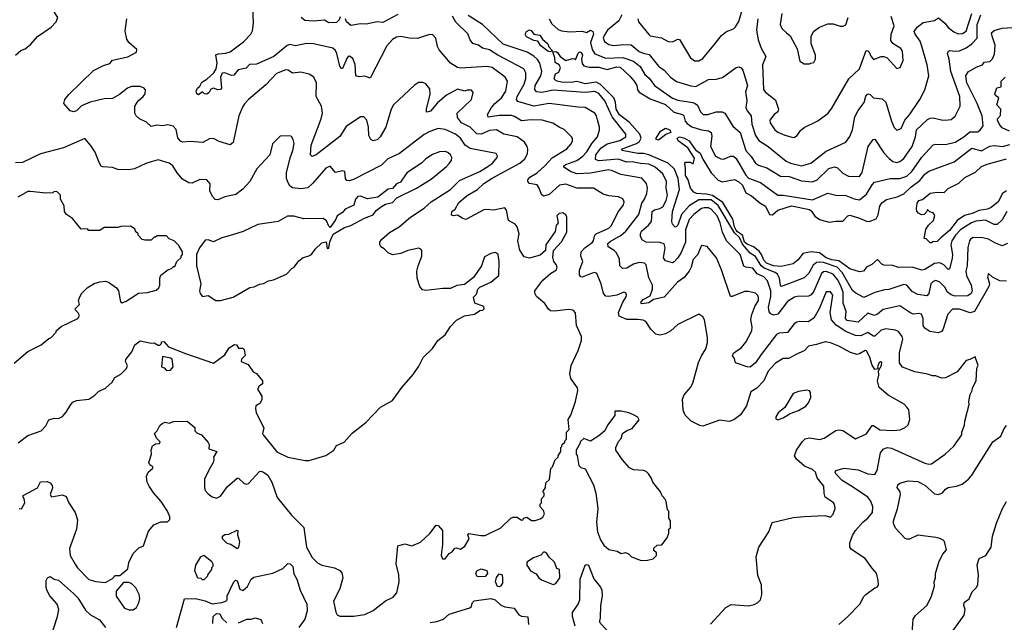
# Model space of a CAD drawing. Extents: x 2239805 to 2396427, y 665731 to 772158.
# Tile 88 of 256: x 2260616 to 2267719, y 719483 to 723829. Entities that reach past the tile are written whole.
import ezdxf

# ---------------------------------------------------------------- set-up
doc = ezdxf.new("R2010")
doc.units = 0

msp = doc.modelspace()

# ---------------------------------------------------------------- linework, layer by layer
at = {"layer": '0CON05XD'}
for points in [[(2260586.4, 723573.6), (2260625, 723607.5), (2260655, 723620), (2260696.4, 723653.6), (2260745, 723707.5), (2260842.5, 723775), (2260880, 723815), (2260890, 723845), (2260869.3, 723879.3), (2260845, 723902.5), (2260775, 723937.5), (2260755, 723967.5), (2260710, 724005), (2260615, 724142.5)], [(2266385, 720800.8), (2266419.7, 720810.3), (2266505, 720866.7), (2266525, 720871.2), (2266555, 720867.5), (2266645, 720807.5), (2266725, 720843.3), (2266765, 720902.5), (2266775, 720902.5), (2266821.7, 720871.7), (2266915, 720866), (2266968.3, 720871.7), (2267005, 720887.5), (2267025, 720907.5), (2267037.5, 720945), (2267030, 721015), (2267015.9, 721035.9), (2266995.8, 721055.8), (2266882.1, 721122.1), (2266816.9, 721176.9), (2266803.3, 721225), (2266812.9, 721265), (2266812.5, 721297.5), (2266833.3, 721335), (2266835, 721360), (2266825, 721362.5), (2266815, 721352.5), (2266803.3, 721325), (2266808.3, 721311.7), (2266785, 721307.5), (2266762.4, 721342.4), (2266748.9, 721395), (2266725, 721442), (2266715, 721444), (2266675, 721418.6), (2266655, 721415.6), (2266610.2, 721430.2), (2266525, 721476), (2266465, 721500), (2266426.7, 721506.7), (2266365, 721486), (2266305.7, 721474.3), (2266275, 721441.2), (2266214.4, 721415.6), (2266165, 721385.8), (2266125, 721386.2), (2266068.3, 721351.7), (2266015.8, 721295), (2265984.5, 721225.5), (2265935, 721171.2), (2265891.2, 721145), (2265860, 721045), (2265815, 720980), (2265767.3, 720942.7), (2265735, 720932), (2265665, 720941.2), (2265545, 720898.8), (2265522.3, 720902.3), (2265460, 720935), (2265417, 720977), (2265403.6, 721013.6), (2265397, 721093), (2265410, 721125), (2265455, 721177.5), (2265471.7, 721208.3), (2265512.4, 721357.6), (2265534, 721405), (2265566.2, 721455), (2265578, 721502), (2265577.7, 721537.7), (2265556.2, 721665), (2265545, 721687.5), (2265515, 721706.7), (2265365, 721630), (2265313.6, 721586.4), (2265276.1, 721563.9), (2265235, 721553.3), (2265205, 721562.5), (2265168.3, 721598.3), (2265132.7, 721652.7), (2265115, 721662.5), (2265075, 721668.2), (2264996.6, 721666.6), (2264940.7, 721690.7), (2264936.7, 721716.7), (2264966.9, 721793.1), (2264990.5, 721829.5), (2264994, 721845), (2264988.6, 721858.6), (2264975, 721863.8), (2264925, 721842.9), (2264865, 721832.9), (2264845, 721836), (2264827.5, 721855), (2264810.6, 721925), (2264779.1, 721999.1), (2264765, 722005.8), (2264745, 722002.5), (2264675, 721972.9), (2264665, 721976), (2264655, 721990), (2264655, 722022.5), (2264677.8, 722085), (2264663.1, 722125), (2264666.9, 722155), (2264691.9, 722185), (2264745, 722223.1), (2264755.6, 722235), (2264765.6, 722274.4), (2264775, 722286), (2264865, 722325.7), (2264885, 722344), (2264931.7, 722438.3), (2264972.9, 722495), (2264977.5, 722515), (2264967, 722537), (2264935, 722550.8), (2264865, 722559.2), (2264825, 722570.8), (2264755, 722614), (2264634.2, 722614.2), (2264555, 722644.2), (2264510, 722635), (2264435, 722568), (2264395, 722556.7), (2264379.3, 722569.3), (2264364, 722615), (2264348.1, 722638.1), (2264295, 722648.6), (2264281.7, 722661.7), (2264281.4, 722675), (2264295.4, 722694.6), (2264348.8, 722725), (2264405.6, 722775), (2264457.6, 722832.4), (2264562.4, 722897.6), (2264593.8, 722935), (2264603.8, 722955), (2264603.3, 722975), (2264596.7, 722985), (2264545, 723036.7), (2264506.7, 723055), (2264462.1, 723082.1), (2264385, 723104.4), (2264305, 723107.8), (2264235, 723099.2), (2264185, 723131.9), (2264165, 723138.2), (2264075, 723138.5), (2263995, 723126.7), (2263990, 723145), (2264018.6, 723195), (2264043.1, 723225), (2264092.9, 723265), (2264123.3, 723315), (2264135.8, 723385), (2264118.8, 723415), (2264025, 723484.2), (2263985, 723490.8), (2263795, 723480.8), (2263774.3, 723484.3), (2263723.8, 723515), (2263641.2, 723611.2), (2263630, 723635), (2263618.8, 723695), (2263595, 723723.3), (2263565, 723721.2), (2263487, 723693), (2263425, 723695.7), (2263365, 723708), (2263335, 723704.2), (2263305, 723687.5), (2263265, 723641.2), (2263145, 723407.5), (2263105, 723423.3), (2263065, 723417.5), (2263040, 723425), (2263036.4, 723506.4), (2263018.8, 723548.8), (2262995, 723566.2), (2262985, 723563.8), (2262975, 723550), (2262945, 723477.5), (2262935, 723477.5), (2262924.4, 723495), (2262905, 723586.2), (2262895, 723606.2), (2262875, 723624), (2262735.8, 723655.8), (2262685, 723657.5), (2262605, 723641.9), (2262565, 723650), (2262545, 723644), (2262448.8, 723565), (2262325, 723508), (2262273, 723507), (2262249.5, 723480.5), (2262193.1, 723466.9), (2262160, 723430), (2262145, 723428), (2262095, 723446), (2262076.2, 723443.8), (2262063.9, 723413.9), (2262071.2, 723335), (2262063.9, 723326.1), (2262045, 723324), (2262013.6, 723336.4), (2261995, 723327.5), (2261982.5, 723305), (2261965, 723293.3), (2261950, 723295), (2261935, 723310), (2261905, 723287.5), (2261893.9, 723293.9), (2261890, 723315), (2261897.5, 723335), (2261915, 723350), (2261930.3, 723379.7), (2261965, 723400), (2262017.5, 723445), (2262032.5, 723475), (2262040, 723515), (2262030, 723575), (2262047, 723583), (2262103, 723587), (2262135, 723596.7), (2262231.2, 723668.8), (2262283.3, 723725), (2262295, 723750), (2262303.8, 723805), (2262296, 723975)], [(2265624.3, 723645.7), (2265678.8, 723715), (2265715, 723743.8), (2265765, 723763.8), (2265781.2, 723778.8), (2265803, 723817), (2265832, 723915)], [(2262928.9, 723851.1), (2262920.9, 723829.1), (2262901.3, 723808.7), (2262845.7, 723805.7), (2262815, 723826.7), (2262735, 723819.2), (2262674.1, 723824.1), (2262647.5, 723845)], [(2263345, 723868), (2263235, 723810), (2263195, 723813.3), (2263115, 723796.7), (2263075, 723798.8), (2263005, 723787.5), (2262974.2, 723815), (2262965.7, 723835)], [(2267433.6, 720933.6), (2267466.1, 721053.9), (2267463.8, 721075), (2267473.6, 721126.4), (2267487.5, 721155), (2267490, 721175), (2267517.5, 721225), (2267520, 721315), (2267530, 721335), (2267508.3, 721398.3), (2267471.7, 721378.3), (2267445, 721372.5), (2267379.3, 721290.7), (2267295, 721246.7), (2267265, 721243.3), (2267225, 721260), (2267200.7, 721260.7), (2267165, 721273.3), (2267075, 721290), (2266983.9, 721323.9), (2266963.3, 721355), (2266963.8, 721426.2), (2266987.5, 721525), (2266982, 721545), (2266955, 721581.2), (2266935, 721590.8), (2266865, 721600.5), (2266830.5, 721589.5), (2266785, 721547.5), (2266775, 721547.5), (2266735, 721574.3), (2266685, 721549.5), (2266645, 721551.9), (2266575, 721581.1), (2266505.7, 721625.7), (2266473.5, 721665), (2266462.9, 721717.1), (2266481.7, 721841.7), (2266465, 721866), (2266435, 721866), (2266384.2, 721745), (2266344.4, 721675.6), (2266305, 721649.2), (2266245, 721652), (2266223.2, 721646.8), (2266204, 721635), (2266155, 721572.5), (2266095, 721568.1), (2266075, 721559.4), (2265964.7, 721415.3), (2265925, 721354.2), (2265886, 721324), (2265865, 721325.8), (2265780, 721355), (2265772.5, 721385), (2265757.5, 721405), (2265766.7, 721425), (2265824.4, 721465.6), (2265855, 721504), (2265898.1, 721585), (2265900.6, 721615), (2265890.9, 721665), (2265897, 721703), (2265919.6, 721760.4), (2265945, 721803.8), (2265946.7, 721825), (2265940.9, 721840.9), (2265925, 721856), (2265875, 721868), (2265845, 721870), (2265755, 721832.5), (2265743.6, 721833.6), (2265680, 722025), (2265642.7, 722112.7), (2265575, 722192.5), (2265535, 722200), (2265506.1, 722133.9), (2265475, 722100), (2265460.8, 722045), (2265445.8, 722015), (2265409.7, 721970.3), (2265362.4, 721937.6), (2265265, 721829.2), (2265188, 721812), (2265155, 721786.2), (2265105, 721780), (2265097.5, 721785), (2265100, 721795), (2265115, 721811.2), (2265163.3, 721836.7), (2265180.8, 721885), (2265180.8, 721915), (2265155, 721967.5), (2265135, 722062.5), (2265123.9, 722073.9), (2265085, 722078), (2265045, 722066), (2264995, 722036.2), (2264964.1, 722034.1), (2264946.2, 722055), (2264942.9, 722105), (2264919.7, 722149.7), (2264905, 722165.8), (2264860.5, 722190.5), (2264860, 722215), (2264875, 722230), (2264955.3, 722274.7), (2264990, 722305), (2265082.9, 722425), (2265103.3, 722505), (2265124.3, 722535), (2265140.8, 722575), (2265144.2, 722615), (2265137, 722647), (2265105, 722686.2), (2264953.4, 722713.4), (2264885, 722741.1), (2264864.6, 722745.4), (2264735, 722722.1), (2264635, 722718.8), (2264590, 722735), (2264541.2, 722765), (2264542, 722775), (2264556.2, 722785), (2264636, 722815), (2264678.6, 722845), (2264706.7, 722876.7), (2264743, 722937), (2264784.3, 722985), (2264799.2, 723035), (2264799.2, 723055), (2264784, 723106), (2264778.1, 723135), (2264766, 723155), (2264695, 723197.1), (2264645, 723198.1), (2264435, 723225.6), (2264325, 723205.5), (2264208.6, 723238.6), (2264199.2, 723255), (2264204.5, 723275), (2264254.7, 723365.3), (2264268.2, 723405), (2264268.1, 723445), (2264252.5, 723475), (2264065, 723572.7), (2264005, 723611.9), (2263955, 723624.4), (2263925, 723645.7), (2263885, 723657.5), (2263865, 723683.8), (2263847.8, 723727.8), (2263761.4, 723811.4), (2263738.5, 723855)], [(2267473.6, 721716.4), (2267395, 721742.5), (2267345, 721742), (2267311.4, 721705), (2267275, 721592.5), (2267265, 721580), (2267245, 721572), (2267181.7, 721581.7), (2267146, 721605), (2267134, 721625), (2267134, 721675), (2267122.5, 721705), (2267105, 721711.2), (2267065, 721706.2), (2267045, 721712.5), (2266965, 721766.9), (2266845, 721740), (2266805, 721706), (2266783, 721697), (2266735, 721711.9), (2266665, 721647.1), (2266585, 721660.8), (2266572.5, 721675), (2266578.8, 721725), (2266555.6, 721785), (2266555.9, 721865), (2266538, 721915), (2266515, 721956.7), (2266485, 721993.3), (2266435, 722014.5), (2266415, 722011.1), (2266400.8, 721999.2), (2266345, 721870.8), (2266325, 721845.8), (2266306.2, 721836.2), (2266225, 721834.2), (2266205, 721827.5), (2266155, 721797.1), (2266085, 721706), (2266055, 721699.2), (2266035, 721708), (2266023.6, 721723.6), (2266018.5, 721755), (2266036, 721834), (2266035.4, 721874.6), (2266010.5, 721945), (2265985, 721974.5), (2265937.3, 721997.3), (2265905, 722037.8), (2265853.8, 722043.8), (2265841.1, 722051.1), (2265814.4, 722135), (2265714.4, 722235), (2265687, 722297), (2265670, 722365), (2265646.7, 722415), (2265605, 722461.9), (2265585, 722471.5), (2265555, 722473.6), (2265535, 722467.3), (2265479.4, 722425), (2265445, 722389.2), (2265418.1, 722315), (2265418.9, 722225), (2265385.4, 722145), (2265360.8, 722109.2), (2265337.5, 722082.5), (2265325, 722076.7), (2265275, 722090.6), (2265260.9, 722110.9), (2265273.3, 722185), (2265265, 722212.5), (2265235, 722222.5), (2265136.7, 722225), (2265110.2, 722240.2), (2265094.2, 722265), (2265094.3, 722285), (2265102.9, 722305), (2265152.2, 722347.8), (2265173.1, 722375), (2265180, 722445), (2265195, 722457.8), (2265235, 722467.5), (2265255, 722480.8), (2265280.9, 722525), (2265289.1, 722565), (2265280, 722615), (2265281.4, 722661.4), (2265255, 722717.5), (2265201.1, 722765), (2265155, 722787.5), (2265095, 722792), (2265035, 722804.6), (2264995, 722801.8), (2264934, 722824), (2264795, 722812.2), (2264770.9, 722820.9), (2264772.1, 722855), (2264807.7, 722902.3), (2264855, 722933.3), (2264945, 722957.7), (2264988, 722985), (2264989.2, 723005), (2264889.1, 723129.1), (2264838.5, 723245), (2264795, 723296.4), (2264765, 723312.1), (2264695, 723304.6), (2264465, 723320.3), (2264383.8, 723303.8), (2264345, 723310), (2264332.2, 723325), (2264335.4, 723355), (2264375, 723424), (2264382.5, 723455), (2264369.5, 723515), (2264352.4, 723542.4), (2264325, 723567.5), (2264276, 723595), (2264104, 723654), (2263955.8, 723795), (2263850.7, 723859.3)], [(2264435.3, 723835.3), (2264455, 723800), (2264499.8, 723759.8), (2264525, 723750), (2264585, 723741.5), (2264675, 723746.7), (2264705, 723736.7), (2264735, 723754), (2264751.2, 723745), (2264755.5, 723725), (2264732.9, 723665), (2264745, 723614), (2264765, 723583.3), (2264845, 723552.3), (2264966.4, 723556.4), (2265045, 723529.6), (2265091.5, 723491.5), (2265127.1, 723435), (2265157, 723407), (2265195, 723354.2), (2265325, 723264.5), (2265365, 723249.4), (2265472.7, 723232.7), (2265490, 723225), (2265505, 723213.3), (2265528, 723165), (2265546.1, 723146.1), (2265580, 723145), (2265640, 723165), (2265685, 723164.2), (2265703.8, 723155), (2265760.6, 723060.6), (2265814.4, 723015), (2265855.4, 722885.4), (2265893, 722843), (2265925, 722794), (2265945, 722781.4), (2266005, 722761.4), (2266105, 722700.6), (2266167.4, 722697.4), (2266255, 722667.5), (2266335, 722659.4), (2266370, 722675), (2266452.7, 722757.3), (2266495, 722769.4), (2266515, 722760.8), (2266555, 722722), (2266595, 722700), (2266675, 722698), (2266695, 722727.5), (2266736, 722915), (2266773.3, 722965), (2266785, 722968.8), (2266850.2, 722870.2), (2266889.1, 722829.1), (2266915, 722805.7), (2266945, 722800.6), (2266965, 722807.1), (2266995, 722829.2), (2267055.6, 722915), (2267079.5, 722985), (2267086.9, 723035), (2267165, 723110), (2267185, 723120), (2267205, 723120.8), (2267275, 723105.8), (2267315, 723106), (2267335, 723110), (2267365, 723133.3), (2267401.2, 723205), (2267399.4, 723275), (2267332.5, 723455), (2267322.5, 723545), (2267310, 723585), (2267316.4, 723603.6), (2267325, 723608), (2267361.9, 723601.9), (2267395, 723605.6), (2267443, 723627), (2267485, 723655.7), (2267524.6, 723695.4), (2267524.6, 723794.6), (2267550.3, 723865)], [(2264960, 723865), (2264937.7, 723822.3), (2264856.9, 723755), (2264833.3, 723715), (2264825.7, 723695), (2264835, 723672), (2264865, 723651.4), (2264903.2, 723643.2), (2264975, 723651.4), (2265027.5, 723647.5), (2265085, 723600.6), (2265115, 723586.9), (2265157.6, 723577.6), (2265225, 723494.3), (2265265.5, 723465.5), (2265312, 723415), (2265355, 723382.9), (2265457.5, 723352.5), (2265495, 723347.5), (2265585, 723398), (2265639.5, 723400.5), (2265687.3, 723412.7), (2265785, 723484), (2265805, 723490), (2265821.4, 723481.4), (2265832.5, 723465), (2265866.2, 723355), (2265852, 723308), (2265862.2, 723245), (2265855.6, 723195), (2265865, 723172), (2265894.2, 723135), (2265898.5, 723075), (2265924.6, 722994.6), (2265947.5, 722957.5), (2266015, 722915.6), (2266145, 722810), (2266176.7, 722795), (2266255, 722775.6), (2266323.3, 722795), (2266435, 722880.8), (2266575, 722946.7), (2266605, 722987.5), (2266624, 723035), (2266640.3, 723129.7), (2266664, 723175), (2266707.4, 723232.6), (2266721.1, 723278.9), (2266735, 723293.8), (2266750.5, 723290.5), (2266776.1, 723266.1), (2266837.9, 723257.9), (2266865.5, 723235.5), (2266905, 723097.5), (2266925, 723052.5), (2266945, 723032.5), (2266976.1, 723043.9), (2267000.8, 723105), (2267035, 723144), (2267110.8, 723255), (2267145.5, 723324.5), (2267174, 723425), (2267162, 723505), (2267122.9, 723645), (2267112.5, 723675), (2267076.2, 723725), (2267068.8, 723745), (2267090, 723775), (2267135, 723810), (2267215, 723823.8), (2267245, 723843.3), (2267289.2, 723805), (2267313.4, 723773.4), (2267355, 723742), (2267387, 723727), (2267418.8, 723728.8), (2267445, 723746.2), (2267485.5, 723875)], [(2265940, 723835), (2265931.9, 723755), (2265944.4, 723685), (2265964.2, 723625), (2265998, 723565), (2265975.8, 723504.2), (2265983.1, 723325), (2265995, 723309.2), (2266069.3, 723249.3), (2266091.2, 723185), (2266086.2, 723165), (2266060, 723145), (2266028, 723105), (2266030, 723085), (2266063.8, 723035), (2266085, 723018.8), (2266135, 722996.2), (2266195, 722978.8), (2266205, 722981.2), (2266225, 722993.8), (2266249.7, 723030.3), (2266275, 723051.2), (2266375, 723100), (2266447.5, 723155), (2266475, 723192.5), (2266597.7, 723402.3), (2266675.7, 723475), (2266722.7, 723607.3), (2266735, 723606), (2266745, 723596), (2266755.8, 723565.8), (2266775, 723543.3), (2266830, 723565), (2266850, 723565), (2266875, 723553.3), (2266945, 723477.5), (2266967.5, 723485), (2266988.8, 723535), (2266985, 723602.5), (2266972.7, 723622.7), (2266915, 723658.8), (2266900.5, 723680.5), (2266902, 723725), (2266925.8, 723785), (2266902.3, 723852.3)], [(2266114.2, 723875), (2266101.2, 723795), (2266113.3, 723765), (2266147.5, 723735)], [(2266147.5, 723735), (2266175, 723712.5), (2266225, 723620), (2266245, 723530), (2266275, 723510), (2266315, 723510), (2266323, 723517), (2266345, 723520), (2266356.4, 723543.6), (2266357, 723573), (2266326.2, 723655), (2266327, 723707), (2266343.3, 723745), (2266385, 723776.7), (2266445, 723800), (2266485, 723800), (2266535, 723783.3), (2266556.4, 723783.6), (2266575, 723792.5), (2266592.5, 723845)], [(2262552.5, 723465), (2262535, 723468.8), (2262467.6, 723442.4), (2262391.2, 723358.8), (2262266.2, 723255), (2262238.3, 723221.7), (2262222.1, 723197.9), (2262196, 723135), (2262155.7, 722944.3), (2262135, 722926.2), (2262055, 722951.2), (2262015, 722973.3), (2261985, 722970), (2261936.1, 722943.9), (2261845, 722950), (2261790, 722945), (2261775, 722952.5), (2261757.7, 722977.7), (2261745, 723037.5), (2261722.7, 723062.7), (2261685, 723070.8), (2261645, 723064), (2261605, 723068), (2261565, 723060), (2261530.7, 723090.7), (2261480, 723115), (2261457, 723137), (2261447.5, 723155), (2261447.5, 723205), (2261470, 723245), (2261505.7, 723274.3), (2261520, 723295), (2261523.6, 723323.6), (2261515, 723336.2), (2261485, 723348.6), (2261423.4, 723346.6), (2261393.3, 723335), (2261335, 723290), (2261285, 723260), (2261225, 723257.5), (2261125, 723234), (2261061.7, 723208.3), (2261025, 723172.5), (2261005, 723166), (2260981.2, 723171.2), (2260933.8, 723223.8), (2260941.2, 723255), (2260970.3, 723289.7), (2261147.5, 723462.5), (2261220.5, 723499.5), (2261265, 723513.3), (2261285, 723536.7), (2261395, 723561.2), (2261457.5, 723595), (2261460, 723615), (2261402.5, 723665), (2261389.3, 723689.3), (2261377, 723747), (2261390, 723835)], [(2267741.2, 722215), (2267705, 722198.8), (2267655, 722217.1), (2267605, 722245.7), (2267565, 722257.1), (2267495, 722257.5), (2267475, 722246.2), (2267468, 722235), (2267456.1, 722186.1), (2267451.4, 722055), (2267441.1, 722015), (2267445.7, 721985), (2267479.5, 721915), (2267487.1, 721875), (2267481.4, 721855), (2267455, 721837.1), (2267365, 721836.4), (2267335, 721845.5), (2267309.5, 721865), (2267289.9, 721899.9), (2267255, 721935.7), (2267225, 721949.2), (2267205, 721942), (2267189.2, 721925), (2267175.7, 721854.3), (2267161.2, 721838.8), (2267095, 721846.9), (2267055, 721870), (2267015, 721915.8), (2266995, 721920), (2266885.6, 721884.4), (2266855, 721881.4), (2266785, 721860.8), (2266705, 721826.7), (2266647.9, 721857.9), (2266625, 721877.1), (2266548.8, 722005), (2266514.6, 722045), (2266415, 722077.7), (2266385, 722081.5), (2266365, 722077.3), (2266341.3, 722058.7), (2266309.1, 722000.9), (2266275, 721967.1), (2266112.5, 721905), (2266104.5, 721914.5), (2266098.2, 721965), (2266083.1, 721993.1), (2266065, 722007.1), (2265986.5, 722036.5), (2265965, 722054), (2265925, 722120.4), (2265885.6, 722145.6), (2265830.5, 722210.5), (2265807.8, 722257.8), (2265772.7, 722292.7), (2265655, 722490.3), (2265605, 722530), (2265515, 722529.1), (2265445, 722486.8), (2265390, 722425), (2265362.9, 722347.1), (2265355, 722336.7), (2265343.9, 722333.9), (2265326.2, 722355), (2265320, 722375), (2265324.6, 722445), (2265377.2, 722605), (2265365.8, 722685), (2265340.4, 722750.4), (2265295, 722794.5), (2265154.2, 722854.2), (2265115.2, 722865.2), (2265075, 722864.2), (2264962.5, 722885), (2264956.7, 722895), (2265065, 722937.6), (2265087.9, 722952.1), (2265099.2, 722975), (2265088.8, 723005), (2265015, 723087.6), (2264943.2, 723143.2), (2264920, 723185), (2264913.4, 723235), (2264902.3, 723265), (2264805, 723361.8), (2264775, 723378.2), (2264695, 723367.3), (2264665.3, 723375.3), (2264635, 723382.5), (2264595, 723377.3), (2264525, 723380), (2264492.5, 723385), (2264476.7, 723395), (2264471.2, 723405), (2264482, 723438), (2264505, 723450), (2264517.1, 723485), (2264508.8, 723505), (2264480, 723520), (2264477.5, 723555), (2264461.7, 723598.3), (2264485, 723600), (2264495, 723594), (2264514.4, 723564.4), (2264555, 723536), (2264605, 723550), (2264618.3, 723548.3), (2264625, 723540), (2264645, 723587.5), (2264655, 723596.7), (2264665, 723596.2), (2264675.7, 723575), (2264670, 723545), (2264673.3, 723513.3), (2264686.2, 723496.2), (2264725, 723487.5), (2264795, 723486.9), (2264855, 723470.4), (2264925, 723490), (2264946.9, 723486.9), (2265015.4, 723425.4), (2265048.6, 723385), (2265067.5, 723355), (2265073.4, 723323.4), (2265085, 723306.2), (2265165, 723259.5), (2265275, 723216.9), (2265335, 723163.6), (2265396.7, 723145), (2265407.1, 723135), (2265416.6, 723096.6), (2265431.3, 723081.3), (2265465, 723057.5), (2265535, 723035.5), (2265585, 723028.5), (2265604.4, 723015), (2265609.8, 722990.2), (2265599.2, 722915), (2265635, 722844), (2265675, 722826), (2265695, 722823.8), (2265745, 722844), (2265765, 722845.8), (2265785, 722827.5), (2265855, 722707.5), (2265875, 722685.6), (2265960, 722655), (2266085, 722564), (2266125, 722563.1), (2266335, 722530.9), (2266445, 722578.8), (2266505, 722564.3), (2266575, 722560.8), (2266635, 722537.1), (2266675, 722531.4), (2266725, 722570), (2266765, 722638.8), (2266782.9, 722657.1), (2266896.8, 722683.2), (2266965.4, 722684.6), (2267015, 722701.5), (2267052.2, 722735), (2267125, 722837.5), (2267205, 722926), (2267225, 722932.5), (2267295, 722930), (2267364.4, 722945.6), (2267428, 722985), (2267469.7, 723020.3), (2267525, 723020), (2267545, 723033.8), (2267568, 723065), (2267560, 723135), (2267524.4, 723225), (2267450, 723375), (2267442.5, 723425), (2267457.7, 723452.3), (2267520.3, 723489.7), (2267562.5, 723505), (2267575, 723522.5), (2267615, 723528.8), (2267635, 723546.7), (2267648.3, 723581.7), (2267653.1, 723645), (2267631.5, 723711.5), (2267627.1, 723735), (2267645, 723752.5), (2267702.8, 723767.2), (2267775, 723773.1)], [(2265074.3, 723835), (2265081.2, 723815), (2265155, 723723.3), (2265165, 723714.2), (2265245, 723697.5), (2265295, 723671.4), (2265325, 723670), (2265365, 723690), (2265375, 723686.7), (2265454.2, 723554.2), (2265485, 723533.8), (2265515, 723533.8), (2265545, 723548.8), (2265624.3, 723645.7)], [(2264441.2, 723598.8), (2264425, 723603.1), (2264375, 723640), (2264354, 723674), (2264325, 723680), (2264272.5, 723705), (2264262.5, 723725), (2264273.3, 723745), (2264295, 723756.7), (2264305, 723752.5), (2264325, 723726.2), (2264368.3, 723718.3), (2264388.8, 723688.8), (2264425.6, 723655.6), (2264434.2, 723634.2), (2264460, 723605), (2264455, 723602.5), (2264441.2, 723598.8)], [(2260613, 720303), (2260628.3, 720301.7), (2260652.5, 720345), (2260647, 720377), (2260640, 720385), (2260641.7, 720398.3), (2260745, 720452.5), (2260765, 720496.7), (2260815, 720500), (2260835, 720490), (2260850.7, 720470.7), (2260853, 720453), (2260836.7, 720405), (2260845, 720387.5), (2260925, 720402), (2260951.7, 720391.7), (2260970, 720345), (2261016.2, 720275), (2261032.3, 720222.3), (2261026, 720155), (2260974.4, 720015), (2260980.6, 719965), (2261015, 719903.3), (2261034, 719875), (2261115, 719792.5), (2261165, 719777.5), (2261235, 719770), (2261285, 719800), (2261305, 719820), (2261338.3, 719821.7), (2261395, 719870), (2261402.5, 719915), (2261435, 719980), (2261475, 720020), (2261510, 720035), (2261545, 720140), (2261583.6, 720186.4), (2261635, 720207.5), (2261681.7, 720208.3), (2261700, 720225), (2261700, 720245), (2261682.5, 720285), (2261636.7, 720355), (2261583.3, 720415), (2261550, 720465), (2261536.7, 720495), (2261531.2, 720535), (2261543.3, 720565), (2261576.7, 720595), (2261576.7, 720605), (2261555, 720620), (2261548, 720635), (2261566.7, 720695), (2261563.3, 720725), (2261573.8, 720756.2), (2261595, 720770), (2261625, 720772.5), (2261630, 720785), (2261601.7, 720811.7), (2261587.5, 720845), (2261606.7, 720865), (2261627, 720903), (2261643.9, 720916.1), (2261665, 720926.2), (2261695, 720920), (2261725, 720932.5), (2261823, 720933), (2261878.3, 720888.3), (2261880, 720865), (2261895, 720850), (2261926.4, 720836.4), (2261975, 720780), (2261982.5, 720765), (2261980, 720735), (2262037.5, 720715), (2262013.3, 720675), (2262016.7, 720655), (2262011.2, 720635), (2261983.3, 720585), (2261950, 720515), (2261948, 720455), (2261955, 720433.3), (2261975, 720408.8), (2262005, 720388), (2262035, 720378.8), (2262065, 720393.3), (2262116.1, 720463.9), (2262185, 720523.3), (2262195, 720523.3), (2262235, 720483.3), (2262255, 720480), (2262265.9, 720484.1), (2262345, 720570), (2262355, 720573.3), (2262375, 720566.2), (2262406.2, 720545), (2262435.8, 720495), (2262472.7, 720382.7), (2262576.7, 720255), (2262666, 720166), (2262685.9, 720025.9), (2262725, 719951.2), (2262765, 719911.2), (2262795, 719896.2), (2262885.9, 719875.9), (2262925, 719856.7), (2262940.7, 719840.7), (2262946.7, 719805), (2262926.2, 719725), (2262880, 719635), (2262897, 719557), (2262907, 719537), (2262925, 719527.5), (2263025, 719526.7), (2263105, 719540), (2263165, 719567.5), (2263255, 719637.5), (2263310, 719665), (2263337.5, 719695), (2263352.5, 719775), (2263350, 719825), (2263331.2, 719905), (2263343.3, 720035), (2263395, 720050), (2263445, 720033.8), (2263508.3, 720061.7), (2263575.9, 720124.1), (2263620, 720185), (2263635, 720182.5), (2263666.1, 720146.1), (2263666, 720045), (2263656.4, 719966.4), (2263665, 719940), (2263685, 719940), (2263715, 719980), (2263735, 719992.5), (2263755, 720017.5), (2263765, 720020), (2263795, 720011.2), (2263827, 720033), (2263858.8, 720085), (2263850, 720115), (2263856.7, 720123.3), (2263941.7, 720108.3), (2263975, 720110), (2264086.1, 720163.9), (2264160, 720235), (2264175, 720242.5), (2264205, 720242.5), (2264235, 720220), (2264248.3, 720221.7), (2264250, 720235), (2264275, 720242.5), (2264308.3, 720218.3), (2264335, 720217.5), (2264370.7, 720229.3), (2264389.3, 720240.7), (2264402.5, 720265), (2264395, 720290), (2264370, 720315), (2264370, 720335), (2264380, 720345), (2264380, 720375), (2264400, 720395), (2264400, 720415), (2264390, 720425), (2264410, 720455), (2264411.7, 720488.3), (2264437, 720513), (2264448.3, 720591.7), (2264460, 720605), (2264480, 720655), (2264500, 720675), (2264500, 720685), (2264520, 720715), (2264520, 720745), (2264528.3, 720751.7), (2264530, 720765), (2264548.3, 720781.7), (2264550, 720795), (2264560, 720805), (2264560, 720855), (2264580, 720875), (2264572.5, 720945), (2264591.7, 720978.3), (2264626.7, 721075), (2264642.5, 721155), (2264640, 721175), (2264592.3, 721242.3), (2264583.8, 721275), (2264594.2, 721335.8), (2264645.9, 721444.1), (2264670, 721515), (2264670, 721545), (2264634, 721625), (2264626.7, 721715), (2264610, 721735), (2264575, 721740), (2264475, 721726.7), (2264445, 721730), (2264430.7, 721740.7), (2264405, 721782.5), (2264345, 721832.5), (2264333, 721857), (2264333.3, 721875), (2264390.3, 721949.7), (2264445, 722000), (2264487.5, 722025), (2264493.3, 722045), (2264486.7, 722065), (2264470, 722085), (2264463.3, 722115), (2264467.5, 722165), (2264525, 722227.5), (2264563.6, 722296.4), (2264562.5, 722405), (2264555, 722422.5), (2264535, 722436.7), (2264508.3, 722431.7), (2264490, 722415), (2264500, 722365), (2264486.7, 722345), (2264478.3, 722301.7), (2264411.2, 722205), (2264410, 722165), (2264370, 722130), (2264295, 722108.8), (2264255, 722120), (2264225, 722167.5), (2264210, 722235), (2264220, 722285), (2264206, 722335), (2264191.2, 722355), (2264141.7, 722381.7), (2264128.8, 722455), (2264115, 722473.3), (2264035.9, 722455.9), (2263985, 722460.8), (2263965, 722457.1), (2263835, 722388.6), (2263813.8, 722395), (2263775, 722420), (2263745, 722414), (2263730.7, 722420.7), (2263733.3, 722445), (2263756.4, 722463.6), (2263785, 722511.2), (2263845, 722562), (2263918.8, 722605), (2263965, 722647.5), (2264024.7, 722685.3), (2264224.7, 722795.3), (2264260, 722825), (2264278.3, 722861.7), (2264281.2, 722895), (2264276.2, 722915), (2264256.7, 722945), (2264204.5, 722984.5), (2264107.5, 723005), (2264055, 723034.3), (2264005, 723029.1), (2263945, 723004.4), (2263915, 723005.7), (2263865, 723054.4), (2263802.5, 723085), (2263774.4, 723125), (2263772.9, 723155), (2263876.1, 723253.9), (2263887.5, 723305), (2263875, 723320), (2263845, 723320), (2263827, 723313), (2263775, 723327.5), (2263695, 723286), (2263629.1, 723230.9), (2263579.3, 723170.7), (2263555, 723162.5), (2263550, 723165), (2263550, 723185), (2263577.7, 723292.3), (2263575, 723330), (2263545, 723367.5), (2263525, 723377.5), (2263493, 723377), (2263463.3, 723356.7), (2263313.3, 723215), (2263296.1, 723183.9), (2263258, 723055), (2263216.2, 722985), (2263195, 722963.8), (2263165, 722956.2), (2263150, 722965), (2263133.8, 722995), (2263132.5, 723055), (2263120, 723105), (2263097.7, 723127.7), (2263075, 723128.8), (2262971.1, 723058.9), (2262925, 722986.7), (2262755, 722853.8), (2262725, 722842.5), (2262713.3, 722855), (2262719.2, 722925), (2262791.4, 723115), (2262800.8, 723155), (2262794.2, 723205), (2262755.8, 723275), (2262756.7, 723375), (2262737.5, 723415), (2262705, 723437.5), (2262645, 723450), (2262583.9, 723443.9), (2262552.5, 723465)], [(2267756.2, 723025), (2267705, 723049.2), (2267685, 723072.5), (2267670, 723105), (2267671.2, 723115), (2267692.3, 723137.7), (2267693.6, 723183.6), (2267666, 723215), (2267678.8, 723265), (2267655, 723282.5), (2267650, 723295), (2267665, 723337.5), (2267697.5, 723345), (2267696, 723385), (2267725.6, 723415)], [(2260605, 720777.5), (2260675, 720830), (2260770, 720865), (2260805, 720900), (2260825, 720942.5), (2260863.9, 720956.1), (2260895, 720953.3), (2260925, 720966.7), (2260952.3, 720997.7), (2260983.8, 721055), (2260999.5, 721070.5), (2261025, 721083.3), (2261115, 721093.3), (2261158.3, 721121.7), (2261185, 721147.5), (2261235, 721172.5), (2261282.5, 721215), (2261302.3, 721247.7), (2261345, 721273.3), (2261385.8, 721314.2), (2261392.5, 721335), (2261380, 721365), (2261381.7, 721378.3), (2261425, 721433.3), (2261446.7, 721485), (2261485, 721512.5), (2261565, 721497.5), (2261585, 721500), (2261615, 721482.5), (2261627, 721483), (2261640, 721495), (2261640, 721505), (2261655, 721507.5), (2261689.3, 721469.3), (2261811.5, 721421.5), (2262015, 721351.2), (2262095, 721412.5), (2262127, 721463), (2262165, 721487.5), (2262180, 721485), (2262195, 721460), (2262225, 721460), (2262235, 721450), (2262241.7, 721408.3), (2262215, 721380), (2262212.5, 721365), (2262265, 721342.5), (2262300.7, 721290.7), (2262325, 721277.5), (2262367.5, 721225), (2262367, 721203), (2262343.6, 721186.4), (2262332.5, 721165), (2262362.5, 721115), (2262361.7, 721088.3), (2262349.3, 721060.7), (2262320, 721045), (2262317.5, 721025), (2262322.5, 720995), (2262376.4, 720886.4), (2262368, 720845), (2262371.2, 720835), (2262471.7, 720711.7), (2262550, 720675), (2262675, 720650), (2262705, 720650), (2262825, 720686.7), (2262882.5, 720725), (2262901.7, 720758.3), (2262956.4, 720783.6), (2263015, 720846.7), (2263112.5, 720925), (2263220, 721035), (2263306.4, 721083.6), (2263373.6, 721176.4), (2263455, 721270), (2263495, 721330), (2263527, 721393), (2263593, 721457), (2263632.5, 721515), (2263685, 721557.5), (2263725, 721617.5), (2263768.3, 721661.7), (2263825, 721693.3), (2263897.5, 721705), (2263935, 721732.5), (2263956.4, 721733.6), (2263967, 721743), (2263965, 721760), (2263900, 721785), (2263890.7, 721829.3), (2263910.7, 721849.3), (2263921.2, 721885), (2263935, 721901.2), (2264015, 721936.7), (2264072.5, 721985), (2264076.2, 722085), (2264066.7, 722135), (2264055, 722146.7), (2264045, 722150), (2264015, 722142.5), (2263970, 722120), (2263946.7, 722055), (2263889.5, 721970.5), (2263825, 721918.8), (2263768.8, 721911.2), (2263725, 721890.8), (2263668.6, 721891.4), (2263545, 721875.7), (2263522, 721882), (2263502.5, 721905), (2263484.2, 721965), (2263481.9, 722015), (2263490, 722055), (2263517.5, 722125), (2263517.5, 722165), (2263510, 722175), (2263495, 722182.5), (2263415, 722164.3), (2263365, 722144.2), (2263305, 722133.8), (2263275, 722148), (2263245, 722177.5), (2263220.7, 722190.7), (2263213.3, 722205), (2263213.8, 722225), (2263226.7, 722245), (2263283.8, 722295), (2263354.5, 722335.5), (2263435.8, 722405), (2263535, 722470), (2263585, 722516), (2263724.5, 722605.5), (2263789.3, 722670.7), (2263935, 722734.5), (2264000, 722775), (2264028, 722795), (2264060, 722835), (2264063.3, 722845), (2264052.5, 722865), (2263865, 722900.9), (2263828.9, 722925), (2263795.7, 722975), (2263760.8, 723005), (2263685, 723038.6), (2263635, 723044), (2263575, 723024), (2263535, 723002), (2263355, 722864.3), (2263271.2, 722825), (2263225, 722781.4), (2263025, 722678), (2262995, 722666.2), (2262975, 722670), (2262966.7, 722685), (2262962.5, 722735), (2262945, 722738.8), (2262895, 722726.2), (2262855, 722772), (2262825, 722757.5), (2262730.4, 722649.6), (2262695, 722616.9), (2262645, 722608.5), (2262585, 722617.8), (2262565, 722631.9), (2262551.9, 722651.9), (2262540.8, 722685), (2262541.8, 722725), (2262567.6, 722832.4), (2262587.5, 722885), (2262596.1, 722936.1), (2262590, 722965), (2262576.4, 722986.4), (2262565, 722992.5), (2262495, 722990), (2262440, 722935), (2262420, 722855), (2262326.2, 722755), (2262275, 722663.3), (2262225, 722606.7), (2262175, 722568.8), (2262095, 722551.2), (2262045, 722530), (2262025, 722533.8), (2262006, 722555), (2261988.8, 722595), (2261991.2, 722645), (2261965, 722673.8), (2261915, 722675.8), (2261859.3, 722650.7), (2261835, 722653.8), (2261790.3, 722680.3), (2261752, 722725), (2261721.2, 722775), (2261695, 722793.8), (2261615, 722818.8), (2261565, 722804), (2261525, 722792.5), (2261445, 722753.8), (2261403.9, 722746.1), (2261325, 722750), (2261285, 722763.3), (2261215, 722767.5), (2261203.6, 722773.6), (2261189.3, 722799.3), (2261160, 722875), (2261127.5, 722925), (2261085, 722972.5), (2260932.5, 722905), (2260765, 722861.2), (2260635, 722800), (2260585, 722796.7)], [(2265225, 722960), (2265206.7, 722965), (2265208.8, 722975), (2265240, 723025), (2265275, 723047.1), (2265305.7, 723035), (2265313.3, 723015), (2265277.8, 723002.2), (2265225, 722960)], [(2267737.1, 722445), (2267703, 722387), (2267666.8, 722353.2), (2267645, 722353.3), (2267584.4, 722384.4), (2267513.7, 722376.3), (2267483.1, 722365), (2267405, 722317.1), (2267366.5, 722275), (2267341.5, 722235), (2267333.6, 722205), (2267345.5, 722135), (2267343.4, 722106.6), (2267325, 722032.5), (2267315, 722026.7), (2267282.4, 722062.4), (2267255, 722076.9), (2267215, 722071.1), (2267145, 722028.1), (2267125, 722021.9), (2267055, 722043.5), (2266955, 722042.7), (2266914.3, 722055.7), (2266850, 722060), (2266835, 722066.2), (2266805, 722098.8), (2266763.8, 722065), (2266724.4, 722045.6), (2266704.2, 722015.8), (2266675, 722010), (2266605, 722032.2), (2266525, 722090.6), (2266475, 722098.1), (2266435, 722112.9), (2266385, 722146.9), (2266325.6, 722154.4), (2266265, 722142), (2266232, 722098), (2266195, 722068.8), (2266110.2, 722049.8), (2266055, 722055.2), (2266003.7, 722073.7), (2265985, 722094.6), (2265967, 722137), (2265949.9, 722159.9), (2265911, 722191), (2265865, 722209.4), (2265844.9, 722225), (2265831, 722275), (2265795, 722298.8), (2265785, 722312.6), (2265773.8, 722335), (2265761, 722391), (2265689.8, 722509.8), (2265615, 722561.3), (2265568, 722572), (2265497.5, 722575), (2265478.8, 722585), (2265456.2, 722615), (2265438.6, 722675), (2265418.1, 722705), (2265420, 722755), (2265413.3, 722795), (2265418.3, 722801.7), (2265453, 722803), (2265475, 722790), (2265485, 722830), (2265435.6, 722905.6), (2265365.8, 722955.8), (2265358.8, 722975), (2265375, 722984.2), (2265411.2, 722975), (2265445.8, 722955), (2265471.7, 722918.3), (2265491.7, 722891.7), (2265525, 722865.8), (2265543.5, 722823.5), (2265605.6, 722725.6), (2265655, 722671.4), (2265685, 722660.8), (2265773.1, 722676.9), (2265805, 722660.9), (2265829.5, 722635), (2265855, 722580.8), (2265895, 722560), (2265955, 722508), (2265995.7, 722485), (2266025, 722424), (2266047.6, 722422.4), (2266085, 722454.5), (2266185, 722485.8), (2266315, 722460.4), (2266329.3, 722449.3), (2266352, 722412), (2266385, 722387.5), (2266455, 722368.1), (2266505, 722375.9), (2266555, 722375.5), (2266590, 722415), (2266605, 722419.5), (2266675, 722398.2), (2266725, 722375.5), (2266745.4, 722374.6), (2266795, 722393.8), (2266808.9, 722421.1), (2266821.8, 722485), (2266835, 722507.5), (2266868.3, 722531.7), (2266947, 722553), (2266995, 722573.8), (2267045, 722621.1), (2267110.2, 722669.8), (2267147.1, 722715), (2267175, 722735.8), (2267356.4, 722803.6), (2267485, 722902.9), (2267555.4, 722884.6), (2267615, 722917.8), (2267645, 722921.1), (2267705.4, 722914.6), (2267760.3, 722929.7)], [(2262065, 721803.3), (2262155, 721827.5), (2262275, 721897.5), (2262307, 721903), (2262345, 721922.5), (2262375, 721927.5), (2262410, 721945), (2262446.4, 721953.6), (2262540, 721995), (2262580, 722035), (2262596.4, 722043.6), (2262630.7, 722089.3), (2262660, 722115), (2262697, 722123), (2262720, 722135), (2262747.5, 722175), (2262795, 722220), (2262826.7, 722226.7), (2262835, 722180), (2262845, 722182.5), (2262853, 722227), (2262877, 722283), (2262959.3, 722330.7), (2263005.9, 722344.1), (2263102.3, 722397.7), (2263167, 722423), (2263187, 722453), (2263225, 722482.5), (2263255, 722500), (2263305, 722510), (2263336.4, 722543.6), (2263477.5, 722615), (2263585, 722680), (2263695, 722770), (2263715, 722793.3), (2263730, 722815), (2263733.3, 722835), (2263723.3, 722855), (2263705, 722872.5), (2263685, 722880), (2263645, 722876.2), (2263595, 722858), (2263546.2, 722825), (2263515.6, 722794.4), (2263410, 722725), (2263363, 722657), (2263333.9, 722646.1), (2263305, 722612.5), (2263275, 722606.7), (2263200.7, 722549.3), (2263125, 722536.7), (2263075, 722557.1), (2263055, 722554.2), (2263039.2, 722535), (2263027.7, 722492.3), (2262965, 722462.5), (2262945, 722440), (2262906.7, 722415), (2262893.3, 722385), (2262855, 722330), (2262845, 722340), (2262828.8, 722378.8), (2262806.1, 722396.1), (2262665, 722393.3), (2262593, 722413), (2262547, 722413), (2262480, 722375), (2262335, 722352.5), (2262227.7, 722302.3), (2262128.3, 722271.7), (2262074.1, 722255.9), (2262015, 722227.5), (2261975, 722242.5), (2261955, 722240), (2261912.5, 722185), (2261892.5, 722135), (2261892.5, 722055), (2261923.3, 721925), (2261913.3, 721875), (2261917.5, 721855), (2261935, 721832.5), (2261975, 721840), (2262030, 721805), (2262065, 721803.3)], [(2267734.1, 722595.9), (2267705.6, 722575), (2267675.6, 722515), (2267625, 722474.4), (2267597.6, 722462.4), (2267536.7, 722453.3), (2267495, 722433.8), (2267431.7, 722418.3), (2267379.8, 722380.2), (2267325, 722310), (2267261.2, 722255), (2267235, 722230), (2267203, 722227), (2267195, 722220), (2267185, 722220), (2267155, 722250), (2267141.7, 722251.7), (2267153, 722317), (2267172.3, 722347.7), (2267208.8, 722381.2), (2267218.3, 722418.3), (2267206.1, 722436.1), (2267183, 722443), (2267165, 722460), (2267160, 722445), (2267140, 722425), (2267123, 722423), (2267100, 722435), (2267088.3, 722448.3), (2267086.7, 722466.7), (2267090.8, 722505), (2267103.3, 722525), (2267128.3, 722531.7), (2267185, 722578.8), (2267235, 722586), (2267285, 722583.8), (2267315, 722612.9), (2267390.7, 722649.3), (2267435, 722692), (2267510.6, 722729.4), (2267555, 722771.4), (2267595, 722788.2), (2267735.6, 722825.6)], [(2260575, 721352.5), (2260675, 721437.5), (2260770, 721485), (2260825, 721530), (2260840, 721535), (2260880, 721575), (2260880, 721585), (2260915, 721617.5), (2261036.4, 721673.6), (2261047.5, 721695), (2261037.5, 721715), (2261017.5, 721735), (2261016.7, 721745), (2261046.2, 721775), (2261041.2, 721805), (2261046.4, 721823.6), (2261062.5, 721855), (2261102.5, 721895), (2261153.8, 721926.2), (2261195, 721940), (2261235, 721942.5), (2261256.1, 721936.1), (2261315, 721896.7), (2261328.8, 721875), (2261343.3, 721795), (2261355, 721787.5), (2261385, 721800), (2261472.7, 721857.3), (2261537.7, 721862.3), (2261600.7, 721879.3), (2261620, 721895), (2261626.4, 721913.6), (2261627.5, 721965), (2261633.9, 721986.1), (2261683.9, 722026.1), (2261710, 722035), (2261725, 722050), (2261735, 722050), (2261750, 722085), (2261780, 722115), (2261780, 722125), (2261790, 722135), (2261790, 722155), (2261765, 722200), (2261730, 722235), (2261695, 722250), (2261675, 722270), (2261605, 722270), (2261595, 722260), (2261585, 722260), (2261565, 722240), (2261518.3, 722238.3), (2261500, 722245), (2261470, 722275), (2261470, 722285), (2261451.7, 722301.7), (2261448.3, 722318.3), (2261415, 722340), (2261345, 722337.5), (2261325, 722330), (2261225, 722330), (2261195, 722310), (2261115, 722310), (2261105, 722320), (2261058.3, 722318.3), (2260996.4, 722396.4), (2260952.5, 722425), (2260940, 722445), (2260937, 722487), (2260910, 722535), (2260910, 722565), (2260885, 722590), (2260863, 722587), (2260855, 722580), (2260805, 722577.5), (2260695, 722591.2), (2260675, 722590), (2260601.7, 722548.3)], [(2267735, 721943.8), (2267686.1, 721946.1), (2267635, 721972.5), (2267605, 722000), (2267597.5, 721975), (2267612.5, 721925), (2267606.7, 721905), (2267504.6, 721725.4), (2267473.6, 721716.4)], [(2261675, 721300), (2261705, 721302.5), (2261722.5, 721325), (2261715, 721380), (2261705, 721387.5), (2261645, 721400), (2261640, 721325), (2261658.3, 721318.3), (2261675, 721300)], [(2266085, 720942.5), (2266125, 720957.5), (2266175, 720990), (2266235, 721010), (2266287.7, 721042.3), (2266306.2, 721065), (2266323.3, 721105), (2266321.7, 721141.7), (2266313, 721153), (2266295, 721157.5), (2266235, 721148.8), (2266197, 721133), (2266136.4, 721033.6), (2266087.5, 720995), (2266070, 720965), (2266071.7, 720951.7), (2266085, 720942.5)], [(2265098.3, 719928.3), (2265145, 719932.5), (2265185, 719940), (2265210, 719965), (2265210, 719985), (2265191.7, 720001.7), (2265191.7, 720018.3), (2265215, 720040), (2265248.3, 720041.7), (2265287, 720093), (2265300, 720125), (2265300, 720155), (2265310, 720165), (2265310, 720215), (2265300, 720235), (2265300, 720285), (2265290, 720295), (2265280, 720355), (2265270, 720375), (2265250, 720395), (2265240, 720425), (2265182.5, 720495), (2265172.5, 720525), (2265153, 720553), (2265135, 720570), (2265117, 720577), (2265045, 720582.5), (2265015, 720597.5), (2264963.9, 720653.9), (2264916.7, 720725), (2264916.7, 720745), (2264935, 720787.5), (2264955, 720810), (2264965.9, 720844.1), (2264995, 720866.7), (2265035, 720880), (2265086.1, 720943.9), (2265075, 720962.5), (2265045, 720980), (2265010, 720995), (2264955, 721006.2), (2264910, 721005), (2264910, 720975), (2264857.5, 720905), (2264837.5, 720865), (2264793, 720827), (2264735, 720790), (2264685, 720810), (2264660, 720785), (2264660, 720775), (2264630, 720725), (2264630, 720695), (2264637, 720687), (2264650, 720615), (2264665, 720600), (2264695, 720590), (2264756.7, 720475), (2264773.3, 720415), (2264786.7, 720305), (2264776.2, 720205), (2264783.3, 720135), (2264805, 720077.5), (2264830.5, 720040.5), (2264865, 720007.5), (2264927, 719997), (2264955, 719980), (2264987, 719987), (2265008.3, 719978.3), (2265030, 719955), (2265098.3, 719928.3)], [(2266525, 719467.5), (2266587.7, 719522.3), (2266676.4, 719613.6), (2266705, 719670), (2266720, 719685), (2266785, 719732.5), (2266805, 719740), (2266811.2, 719755), (2266810, 719785), (2266798.3, 719838.3), (2266762.5, 719875), (2266715, 719942.5), (2266617.7, 720007.7), (2266603.8, 720025), (2266604.3, 720055.7), (2266625, 720110), (2266645.7, 720144.3), (2266702.1, 720207.9), (2266735.5, 720234.5), (2266768.6, 720275), (2266770.5, 720315), (2266756.9, 720356.9), (2266735.4, 720385.4), (2266625, 720461.5), (2266549.2, 720505), (2266504, 720555), (2266500, 720565), (2266505, 720577.5), (2266565, 720595.7), (2266665, 720582.5), (2266735, 720554.3), (2266785, 720550), (2266801.2, 720578.8), (2266825, 720706.2), (2266845, 720731.4), (2266875, 720743.3), (2266905, 720738.9), (2267145, 720632), (2267175, 720624), (2267195, 720626.2), (2267292.5, 720695), (2267355, 720752.5), (2267412.5, 720835), (2267413.3, 720855), (2267432, 720905), (2267433.6, 720933.6)], [(2267053.8, 719405), (2267061.2, 719505), (2267078.3, 719531.7), (2267160, 719605), (2267192.5, 719665), (2267216.4, 719743.6), (2267213.3, 719775), (2267222.5, 719805), (2267223.3, 719835), (2267248.8, 719925), (2267275.9, 719974.1), (2267303.3, 720005), (2267293.8, 720043.8), (2267287.5, 720065), (2267277.5, 720075), (2267255, 720088.8), (2267225.8, 720095.8), (2267095, 720111.4), (2267035, 720083.8), (2267015, 720083.3), (2267005, 720087.5), (2266935, 720162.5), (2266920, 720195), (2266918.8, 720215), (2266947.9, 720302.1), (2266971.2, 720405), (2266968.8, 720425), (2266946.2, 720455), (2266950, 720475), (2266965, 720486.2), (2267025, 720503.3), (2267095, 720499.2), (2267145, 720472.5), (2267215, 720410), (2267245, 720406), (2267274.1, 720415.9), (2267295, 720442.5), (2267314.1, 720455.9), (2267375, 720466), (2267415, 720480), (2267461.2, 720515), (2267485, 720543.8), (2267636.2, 720785), (2267695, 720826.7), (2267718.8, 720881.2), (2267735, 720903.3)], [(2265599.3, 719470.7), (2265710.7, 719589.3), (2265748.3, 719611.7), (2265875, 719602.5), (2265915, 719612.5), (2265940, 719625), (2265960, 719645), (2265970, 719685), (2265967, 719753), (2265941.7, 719821.7), (2265930, 719955), (2265948.8, 720025), (2266021.2, 720135), (2266045, 720202.5), (2266195, 720238.8), (2266275, 720246.7), (2266423.6, 720253.6), (2266465, 720242.5), (2266485, 720262.5), (2266500, 720305), (2266493.3, 720335), (2266485, 720346.7), (2266426.2, 720385), (2266418.8, 720415), (2266418, 720465), (2266370, 720525), (2266357, 720567), (2266335.7, 720585.7), (2266278.3, 720608.3), (2266220.5, 720660.5), (2266206.7, 720685), (2266221.2, 720725), (2266262.7, 720787.3), (2266282.7, 720807.3), (2266315, 720814), (2266385, 720800.8)], [(2267351.2, 719425), (2267430.8, 719535), (2267436.2, 719575), (2267426.2, 719605), (2267430, 719625), (2267465, 719653.3), (2267487.9, 719702.1), (2267519.2, 719735), (2267529.2, 719755), (2267532.5, 719825), (2267523.1, 719896.9), (2267537, 719943), (2267585.7, 719964.3), (2267624, 720025), (2267633.7, 720103.7), (2267662.1, 720197.9), (2267706.2, 720305), (2267735, 720354.2)], [(2262185, 720014), (2262140, 720045), (2262111.7, 720051.7), (2262080, 720085), (2262080, 720105), (2262095, 720117.5), (2262125, 720120), (2262185, 720147.5), (2262190, 720145), (2262186.2, 720115), (2262202, 720065), (2262195, 720022.5), (2262185, 720014)], [(2261945, 719790), (2261935, 719790), (2261925, 719800), (2261901.7, 719801.7), (2261880, 719855), (2261886.7, 719895), (2261923.3, 719955), (2261945, 719967.5), (2262000, 719925), (2262010, 719905), (2262010, 719885), (2262000, 719875), (2262000, 719865), (2261970, 719825), (2261970, 719815), (2261945, 719790)], [(2264465, 719755.8), (2264485, 719763.8), (2264512.5, 719805), (2264510, 719865), (2264491.7, 719871.7), (2264475, 719917.5), (2264435, 719952.5), (2264419.3, 719979.3), (2264405, 719990), (2264395, 719990), (2264375, 719967.5), (2264321.7, 719948.3), (2264273.9, 719916.1), (2264273.8, 719895), (2264300.8, 719855), (2264343, 719833), (2264362, 719805), (2264380.2, 719790.2), (2264465, 719755.8)], [(2261746.7, 719445), (2261805, 719652.5), (2261885, 719655.8), (2261955, 719639.1), (2262005, 719617.3), (2262075, 719626.4), (2262103.3, 719635), (2262112.5, 719645), (2262112.5, 719675), (2262160, 719775), (2262171.7, 719788.3), (2262185, 719782.5), (2262205, 719721.2), (2262225, 719712), (2262259.1, 719740.9), (2262285.9, 719794.1), (2262305, 719808.8), (2262441.7, 719838.3), (2262515, 719871.2), (2262551.4, 719908.6), (2262566.2, 719905), (2262585.6, 719885), (2262592.7, 719832.7), (2262615.8, 719795), (2262638.8, 719715), (2262687.5, 719615), (2262688.8, 719565), (2262672, 719505), (2262630, 719445)], [(2263925, 719811.2), (2263915, 719816.7), (2263907.5, 719835), (2263913.1, 719855), (2263945, 719868.9), (2263985, 719855.8), (2263991.2, 719835), (2263975, 719813.3), (2263925, 719811.2)], [(2264624.2, 719455), (2264603.1, 719525), (2264602.9, 719555), (2264645, 719613.8), (2264657.1, 719645), (2264660, 719795), (2264694.5, 719895.5), (2264705, 719901.2), (2264718.8, 719895), (2264757.5, 719797.5), (2264806.8, 719736.8), (2264815.8, 719715), (2264819.2, 719675), (2264805.7, 719605), (2264804.1, 719515.9), (2264798, 719495), (2264800, 719485), (2264861.2, 719415)], [(2260831.7, 719348.3), (2260887.5, 719525), (2260897.5, 719575), (2260886.2, 719615), (2260833.2, 719673.2), (2260815, 719710), (2260807.5, 719735), (2260807.5, 719785), (2260817, 719803), (2260835, 719812.5), (2260865, 719793.3), (2260895, 719787.5), (2261005, 719691.2), (2261035, 719658.8), (2261089.8, 719569.8), (2261127.8, 719537.8), (2261191.4, 719501.4), (2261234.4, 719445)], [(2264075, 719738.8), (2264062.3, 719742.3), (2264049.4, 719775), (2264055, 719807.5), (2264075, 719832.5), (2264096.1, 719826.1), (2264099.5, 719799.5), (2264099.2, 719765), (2264085, 719743.8), (2264075, 719738.8)], [(2261435, 719572.5), (2261459.3, 719590.7), (2261476.4, 719623.6), (2261482.5, 719655), (2261477.5, 719685), (2261453, 719733), (2261425, 719760), (2261405, 719770), (2261365, 719770), (2261311.7, 719708.3), (2261313, 719673), (2261372.5, 719585), (2261405, 719572.5), (2261435, 719572.5)], [(2263577, 719483), (2263625, 719489.2), (2263673.2, 719506.8), (2263715, 719540.8), (2263863.4, 719586.6), (2263872.5, 719595), (2263883, 719627), (2263895, 719638.8), (2264015, 719654.4), (2264046.7, 719645), (2264085, 719610), (2264115, 719594.3), (2264184.1, 719584.1), (2264216.1, 719536.1), (2264236.7, 719526.7), (2264282, 719522), (2264286.6, 719466.6)], [(2262010, 719475), (2262011.2, 719525), (2262035, 719546.7), (2262060, 719545), (2262074.1, 719514.1), (2262109.7, 719479.7)], [(2262195, 719478.8), (2262255, 719506.2), (2262285, 719506.7), (2262315, 719516.7), (2262355, 719502.5), (2262367.5, 719475)]]:
    msp.add_lwpolyline(points, dxfattribs=at)

doc.saveas('drawing.dxf')
